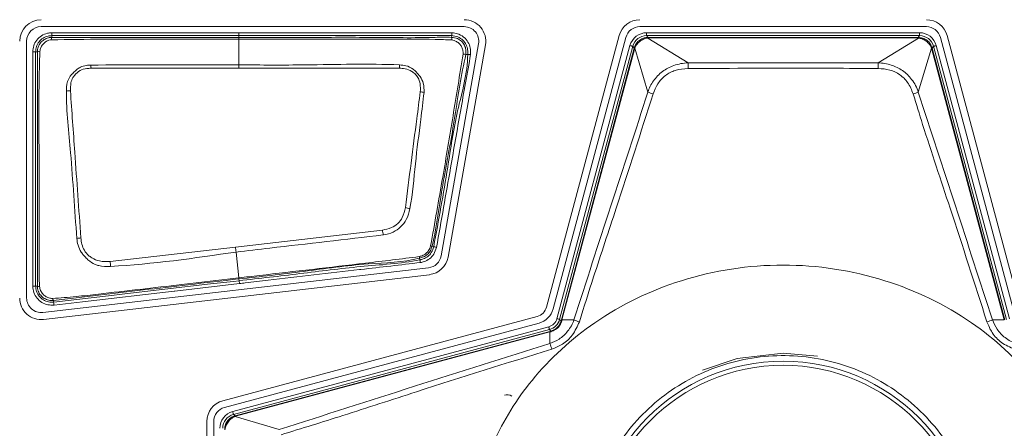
# Model space of a CAD drawing. Header units: millimetres. Extents: x 0 to 1118, y 0 to 864.
# Tile 124 of 256: x 254.51 to 263.06, y 417.59 to 421.13. Entities that reach past the tile are written whole.
import ezdxf

# ---------------------------------------------------------------- set-up
doc = ezdxf.new("R2010")
doc.units = ezdxf.units.MM

msp = doc.modelspace()

# ---------------------------------------------------------------- linework, layer by layer
at = {"color": 7, "linetype": 'Continuous', "lineweight": 15}
for p, q in [((254.6961, 421.0718), (258.3701, 421.0718)), ((259.8947, 421.0718), (262.3825, 421.0718)), ((259.7148, 420.994), (259.0837, 418.6386)), ((259.1419, 418.623), (259.773, 420.9784)), ((262.5042, 420.9784), (263.1353, 418.623)), ((263.1935, 418.6386), (262.5624, 420.994)), ((254.5701, 418.7178), (254.5701, 420.9458)), ((258.4942, 420.9239), (258.1697, 419.0836)), ((258.2291, 419.0731), (258.5536, 420.9135)), ((258.0601, 418.9803), (254.7106, 418.5927)), ((254.7175, 418.5328), (258.067, 418.9204)), ((259.0033, 418.5583), (256.2729, 417.8267)), ((256.2885, 417.7684), (259.0189, 418.5)), ((259.2108, 418.5195), (259.2134, 418.5292)), ((256.1348, 417.6467), (256.1348, 415.3649)), ((256.1951, 415.3649), (256.1951, 417.6467))]:
    msp.add_line(p, q, dxfattribs=at)
at = {"color": 9, "linetype": 'Continuous', "lineweight": 0}
for p, q in [((254.7887, 420.994), (254.7887, 421.019)), ((256.4136, 421.019), (254.7887, 421.019)), ((254.7887, 420.994), (256.4136, 420.994)), ((254.7887, 420.9788), (254.7887, 420.994)), ((256.4136, 420.994), (256.4136, 421.019)), ((256.4136, 420.9787), (256.4136, 420.994)), ((256.4136, 420.9787), (256.4136, 420.9627)), ((256.4136, 420.7402), (256.4136, 420.9627)), ((258.261, 420.994), (258.2599, 420.9788)), ((259.9536, 421.019), (262.3236, 421.019)), ((259.9536, 421.019), (259.9536, 420.994)), ((259.9536, 420.994), (259.9656, 420.9785)), ((262.3236, 420.994), (259.9536, 420.994)), ((259.9643, 420.9734), (260.3132, 420.7576)), ((259.9656, 420.9785), (259.9656, 420.9735)), ((259.9656, 420.9785), (262.3116, 420.9785)), ((262.3116, 420.9735), (259.9656, 420.9735)), ((261.964, 420.7576), (262.3129, 420.9734)), ((262.3116, 420.9785), (262.3236, 420.994)), ((262.3116, 420.9785), (262.3116, 420.9735)), ((262.3236, 421.019), (262.3236, 420.994)), ((259.174, 418.5387), (259.8088, 420.9079)), ((259.8329, 420.9014), (259.1981, 418.5322)), ((259.2134, 418.5292), (259.8448, 420.8859)), ((259.8497, 420.8846), (259.2183, 418.5279)), ((259.8448, 420.8859), (259.8329, 420.9014)), ((259.9649, 420.5039), (259.8501, 420.8858)), ((262.4271, 420.8858), (262.3123, 420.5039)), ((263.059, 418.5279), (262.4275, 420.8846)), ((262.4443, 420.9014), (262.4324, 420.8859)), ((262.4324, 420.8859), (263.0638, 418.5292)), ((263.0791, 418.5322), (262.4443, 420.9014)), ((262.4684, 420.9079), (263.1033, 418.5387)), ((254.6479, 420.8533), (254.6229, 420.8533)), ((254.6229, 420.8533), (254.6229, 418.8217)), ((254.6479, 418.8217), (254.6479, 420.8533)), ((254.6479, 420.8533), (254.6632, 420.8533)), ((258.3848, 420.8315), (258.4, 420.831)), ((255.1295, 420.7111), (256.4136, 420.7122)), ((256.4136, 420.7122), (256.4136, 420.7402)), ((260.3132, 420.7576), (261.964, 420.7576)), ((257.6599, 419.3075), (256.3834, 419.1598)), ((258.1047, 419.1637), (258.0899, 419.1677)), ((256.3834, 419.1598), (255.2958, 419.035)), ((256.4127, 418.8925), (256.3882, 419.1169)), ((257.9809, 419.065), (257.9841, 419.0499)), ((256.4136, 418.8836), (256.4136, 418.884)), ((256.4136, 418.8836), (256.4154, 418.8683)), ((254.6479, 418.8217), (254.6229, 418.8217)), ((254.6632, 418.8217), (254.6479, 418.8217)), ((254.8048, 418.6819), (254.803, 418.6971)), ((259.1981, 418.5322), (259.2108, 418.5195)), ((259.2134, 418.5292), (259.2183, 418.5279)), ((259.2183, 418.5279), (259.3214, 418.5286)), ((262.9558, 418.5286), (263.059, 418.5279)), ((256.3591, 417.7327), (259.1033, 418.468)), ((259.1097, 418.4438), (256.3655, 417.7085)), ((256.381, 417.6966), (259.1127, 418.4285)), ((259.114, 418.4237), (256.3823, 417.6917)), ((259.1224, 418.4311), (259.1097, 418.4438)), ((259.1127, 418.4285), (259.1224, 418.4311)), ((259.1134, 418.3225), (259.114, 418.4237)), ((261.1386, 418.2399), (261.4378, 418.214)), ((256.3655, 417.7085), (256.381, 417.6966)), ((256.3811, 417.6914), (256.7641, 417.5763))]:
    msp.add_line(p, q, dxfattribs=at)
at = {"color": 9, "linetype": 'Continuous', "lineweight": 0, "flags": 128}
for points in [[(256.4136, 420.994), (256.4636, 420.994), (256.6636, 420.994), (257.4636, 420.994), (257.6271, 420.994), (258.261, 420.994)], [(258.2628, 421.0189), (258.2625, 421.0141), (258.2621, 421.0095), (258.2618, 421.0052), (258.2615, 421.0014), (258.2613, 420.9983), (258.2611, 420.996), (258.261, 420.9945), (258.261, 420.994)], [(259.8088, 420.9079), (259.8134, 420.9066), (259.8179, 420.9054), (259.8221, 420.9043), (259.8257, 420.9033), (259.8287, 420.9025), (259.831, 420.9019), (259.8324, 420.9015), (259.8329, 420.9014)], [(262.4275, 420.8846), (262.4286, 420.8849), (262.4295, 420.8851), (262.4304, 420.8853), (262.431, 420.8855), (262.4316, 420.8857), (262.432, 420.8858), (262.4323, 420.8858), (262.4324, 420.8859)], [(262.4684, 420.9079), (262.4638, 420.9066), (262.4593, 420.9054), (262.4551, 420.9043), (262.4515, 420.9033), (262.4485, 420.9025), (262.4462, 420.9019), (262.4448, 420.9015), (262.4443, 420.9014)], [(258.425, 420.8302), (258.4202, 420.8304), (258.4155, 420.8305), (258.4113, 420.8307), (258.4075, 420.8308), (258.4044, 420.8309), (258.4021, 420.831), (258.4006, 420.831), (258.4, 420.831)], [(256.4136, 420.7122), (256.5136, 420.7122), (256.9136, 420.7122), (257.3136, 420.7122), (257.8075, 420.7122)], [(258.1289, 419.1572), (258.1242, 419.1585), (258.1197, 419.1597), (258.1156, 419.1608), (258.112, 419.1617), (258.109, 419.1626), (258.1067, 419.1632), (258.1053, 419.1635), (258.1047, 419.1637)], [(257.9893, 419.0255), (257.9883, 419.0302), (257.9874, 419.0347), (257.9865, 419.0389), (257.9857, 419.0426), (257.985, 419.0457), (257.9845, 419.0479), (257.9842, 419.0494), (257.9841, 419.0499)], [(256.4154, 418.8683), (256.3657, 418.8625), (256.1671, 418.8396), (255.3724, 418.7476), (255.3299, 418.7427), (254.8048, 418.6819)], [(254.8077, 418.6571), (254.8573, 418.6628), (255.056, 418.6858), (255.8507, 418.7778), (255.8578, 418.7786), (256.4183, 418.8435)], [(256.4183, 418.8435), (256.4177, 418.8483), (256.4172, 418.8529), (256.4167, 418.8571), (256.4163, 418.8609), (256.4159, 418.864), (256.4156, 418.8663), (256.4155, 418.8677), (256.4154, 418.8683)], [(259.174, 418.5387), (259.1786, 418.5374), (259.1831, 418.5362), (259.1872, 418.5351), (259.1909, 418.5341), (259.1939, 418.5333), (259.1961, 418.5327), (259.1976, 418.5323), (259.1981, 418.5322)], [(259.1033, 418.468), (259.1045, 418.4633), (259.1057, 418.4588), (259.1068, 418.4547), (259.1078, 418.451), (259.1086, 418.448), (259.1092, 418.4458), (259.1096, 418.4444), (259.1097, 418.4438)], [(260.4373, 418.092), (260.7381, 418.1931), (261.1386, 418.2399)], [(256.3591, 417.7327), (256.3603, 417.728), (256.3615, 417.7235), (256.3626, 417.7194), (256.3636, 417.7157), (256.3644, 417.7127), (256.365, 417.7105), (256.3654, 417.709), (256.3655, 417.7085)]]:
    msp.add_lwpolyline(points, dxfattribs=at)
at = {"color": 9, "linetype": 'Continuous', "lineweight": 0}
for radius in [1.6663, 1.6307]:
    msp.add_circle((261.1386, 416.5033), radius, dxfattribs=at)
at = {"color": 7, "linetype": 'Continuous', "lineweight": 15}
for centre, radius, start, end in [((254.6961, 420.9458), 0.1863, 90, 180), ((258.3701, 420.9458), 0.1863, 350, 90), ((259.8947, 420.9458), 0.1863, 90, 165), ((262.3825, 420.9458), 0.1863, 15, 90), ((254.6961, 420.9458), 0.126, 90, 180), ((258.3701, 420.9458), 0.126, 350, 90), ((259.8947, 420.9458), 0.126, 90, 165), ((262.3825, 420.9458), 0.126, 15, 90), ((258.0456, 419.1055), 0.126, 276.60177, 350), ((258.0456, 419.1055), 0.1863, 276.60177, 350), ((254.6961, 418.7178), 0.1863, 180, 276.60177), ((254.6961, 418.7178), 0.126, 180, 276.60177), ((258.9738, 418.6681), 0.1137, 285, 345), ((258.9738, 418.6681), 0.174, 285, 345), ((256.3211, 417.6467), 0.1863, 105, 180), ((258.7429, 417.8029), 0.075, 58.5, 108.5), ((256.3211, 417.6467), 0.126, 105, 180)]:
    msp.add_arc(centre, radius, start, end, dxfattribs=at)
at = {"color": 9, "linetype": 'Continuous', "lineweight": 0}
for centre, radius, start, end in [((254.8207, 420.9606), 0.0368, 150.36671, 183.78489), ((258.1898, 420.9647), 0.0715, 353.32369, 11.36427), ((259.9492, 420.9735), 0.0151, 359.9231, 19.43649), ((262.3278, 420.9735), 0.0148, 160.38841, 180.252), ((260.062, 421.6866), 0.8297, 254.82418, 255.17309), ((259.8539, 420.9002), 0.0149, 235.44509, 255.18098), ((262.4233, 420.9003), 0.015, 284.8486, 304.49051), ((254.6822, 420.8204), 0.038, 86.04422, 119.97757), ((258.3596, 420.6997), 0.1342, 79.19357, 89.71849), ((249.0533, 420.4208), 6.0831, 2.73498, 2.99809), ((265.0717, 420.4208), 7.27, 177.48221, 177.70308), ((257.6858, 420.7031), 2.628, 0.13549, 1.18931), ((264.5803, 420.703), 2.6168, 178.80402, 179.86234), ((254.9501, 420.1693), 0.3455, 89.9652, 95.75772), ((257.9486, 420.1381), 0.3701, 78.8308, 83.87872), ((260.1105, 420.8388), 0.3652, 246.51553, 253.93093), ((262.1667, 420.8391), 0.3654, 286.07004, 293.48045), ((257.7539, 418.9353), 0.5764, 75.52058, 79.53685), ((252.9131, 418.617), 4.7967, 7.75817, 8.276), ((255.1241, 418.4256), 0.818, 95.81662, 98.30051), ((258.0961, 419.2334), 0.066, 253.86091, 264.5667), ((250.0622, 418.4232), 6.364, 6.25722, 6.64644), ((238.4885, 418.0932), 16.8336, 3.06051, 3.20698), ((257.9098, 419.0609), 0.0712, 3.25717, 13.06813), ((254.6794, 418.8536), 0.0358, 243.11734, 273.28037), ((254.8166, 418.7148), 0.0223, 184.14714, 232.44057), ((246.9413, 417.7591), 7.9174, 6.51201, 6.6929), ((259.2148, 418.514), 0.00679, 77.75229, 126.55442), ((259.4649, 418.8487), 0.3508, 245.85638, 254.14438), ((262.8124, 418.8485), 0.3506, 285.85311, 294.14613), ((260.3102, 418.7468), 1.2391, 194.88126, 195.1149), ((259.1279, 418.4271), 0.00681, 143.46851, 192.17172), ((258.6807, 418.1486), 0.4664, 15.60464, 21.89431), ((256.3667, 417.6876), 0.0149, 14.84943, 34.6295), ((254.593, 417.2149), 1.8518, 14.91992, 15.07625)]:
    msp.add_arc(centre, radius, start, end, dxfattribs=at)
for centre, major_axis, ratio, start_param, end_param in [((259.9537, 420.869), (-0.0913, 0.119), 0.999758, 5.628804, 6.937567), ((259.9537, 420.869), (-0.0761, 0.0992), 0.999661, 5.628804, 6.937567), ((259.9677, 420.8507), (-0.0418, 0.1212), 0.972579, 5.959695, 5.976911), ((259.9677, 420.8957), (-0.0258, 0.0738), 0.954922, 5.961416, 5.978632), ((262.3095, 420.8507), (0.0418, 0.1212), 0.972579, 0.306274, 0.32349), ((262.3095, 420.8957), (0.0258, 0.0738), 0.954922, 0.304553, 0.321769), ((262.3235, 420.869), (0.0913, 0.119), 0.999758, 5.628804, 6.937567), ((262.3235, 420.869), (0.0761, 0.0992), 0.999661, 5.628804, 6.937567), ((259.9677, 420.8507), (0.1062, -0.0717), 0.972579, 3.447867, 3.465083), ((259.9243, 420.8623), (0.0646, -0.044), 0.954922, 3.446146, 3.463362), ((262.3529, 420.8623), (0.0646, 0.044), 0.954922, 5.961416, 5.978632), ((262.3095, 420.8507), (0.1062, 0.0717), 0.972579, 5.959695, 5.976911), ((259.0774, 418.5646), (0.0707, -0.0707), 0.999797, 5.759674, 6.806696), ((259.0774, 418.5646), (0.0884, -0.0884), 0.999878, 5.759674, 6.806696), ((256.3979, 417.5878), (-0.119, 0.0913), 0.999758, 5.628804, 6.937567), ((256.3979, 417.5878), (0.0992, -0.0761), 0.999661, 2.487211, 3.795974), ((256.4162, 417.5737), (-0.0717, 0.1062), 0.972579, 5.959695, 5.97703), ((256.4046, 417.6171), (-0.044, 0.0646), 0.954922, 5.961416, 5.978751)]:
    msp.add_ellipse(centre, major_axis=major_axis, ratio=ratio, start_param=start_param, end_param=end_param, dxfattribs=at)
for points, knots in [([(254.7887, 421.019), (254.7758, 421.0181), (254.7444, 421.016), (254.6975, 420.9953), (254.6558, 420.9574), (254.6281, 420.908), (254.6246, 420.8713), (254.6229, 420.8533)], [0, 0, 0, 0, 0.14854, 0.362994, 0.577591, 0.792488, 1, 1, 1, 1]), ([(254.6479, 420.8533), (254.6493, 420.8686), (254.6523, 420.8998), (254.6759, 420.9417), (254.7112, 420.9739), (254.7511, 420.9914), (254.7778, 420.9933), (254.7887, 420.994)], [0, 0, 0, 0, 0.207525, 0.42241, 0.636966, 0.851378, 1, 1, 1, 1]), ([(254.784, 420.9581), (254.9348, 420.9601), (255.2339, 420.9639), (255.6815, 420.9624), (256.0739, 420.9628), (256.3179, 420.9627), (256.4136, 420.9627)], [0, 0, 0, 0, 0.277616, 0.550729, 0.823865, 1, 1, 1, 1]), ([(256.4136, 420.9787), (256.2251, 420.9787), (255.981, 420.9787), (255.5886, 420.9787), (255.2355, 420.9787), (254.9379, 420.9787), (254.7887, 420.9788)], [0, 0, 0, 0, 0.348077, 0.450575, 0.724494, 1, 1, 1, 1]), ([(258.2628, 421.0189), (258.0509, 421.019), (257.6271, 421.019), (257.0107, 421.019), (256.6062, 421.019), (256.4136, 421.019)], [0, 0, 0, 0, 0.3438, 0.6876, 1, 1, 1, 1]), ([(258.2599, 420.9788), (258.2599, 420.9788), (258.212, 420.9823), (257.9794, 420.973), (257.5625, 420.9809), (256.995, 420.9781), (256.6119, 420.9785), (256.4136, 420.9787)], [0, 0, 0, 0, 0.0000081, 0.0779217, 0.3775587, 0.6777596, 1, 1, 1, 1]), ([(256.4136, 420.9627), (256.4469, 420.9627), (256.6136, 420.9627), (257.0469, 420.963), (257.5812, 420.961), (258.0304, 420.9651), (258.2127, 420.9582), (258.2608, 420.9564)], [0, 0, 0, 0, 0.0541328, 0.2706679, 0.7037402, 0.9219225, 1, 1, 1, 1]), ([(258.3848, 420.8315), (258.3848, 420.8315), (258.3848, 420.8448), (258.385, 420.8715), (258.3741, 420.9121), (258.3476, 420.946), (258.3093, 420.9729), (258.2766, 420.9776), (258.2599, 420.9788), (258.2599, 420.9788)], [0, 0, 0, 0, 0.000069, 0.181861, 0.367441, 0.566111, 0.762292, 0.999929, 1, 1, 1, 1]), ([(258.261, 420.994), (258.261, 420.994), (258.2791, 420.9926), (258.3157, 420.9872), (258.3591, 420.9568), (258.3888, 420.917), (258.4002, 420.8731), (258.4001, 420.8444), (258.4, 420.831)], [0, 0, 0, 0, 0.000062, 0.226261, 0.448607, 0.641895, 0.834219, 1, 1, 1, 1]), ([(258.425, 420.8302), (258.425, 420.8448), (258.4251, 420.8776), (258.4117, 420.9281), (258.3768, 420.9752), (258.3299, 421.0077), (258.2883, 421.0169), (258.2675, 421.0186), (258.2628, 421.0189)], [0, 0, 0, 0, 0.156992, 0.351979, 0.549314, 0.775673, 0.949597, 1, 1, 1, 1]), ([(259.8454, 420.8879), (259.8507, 420.9012), (259.8612, 420.9276), (259.8922, 420.9572), (259.9276, 420.9751), (259.9524, 420.9774), (259.9634, 420.9785)], [0, 0, 0, 0, 0.267347, 0.531007, 0.792246, 1, 1, 1, 1]), ([(259.9643, 420.9734), (259.9643, 420.9734), (259.9539, 420.9723), (259.9317, 420.9667), (259.898, 420.9491), (259.8692, 420.9207), (259.8536, 420.8987), (259.8501, 420.8858), (259.8501, 420.8858)], [0, 0, 0, 0, 0.000099, 0.204961, 0.46856, 0.735067, 0.999907, 1, 1, 1, 1]), ([(262.4271, 420.8858), (262.4271, 420.8858), (262.4239, 420.8977), (262.4093, 420.9188), (262.3819, 420.9472), (262.3477, 420.966), (262.3243, 420.9722), (262.3129, 420.9734), (262.3129, 420.9734)], [0, 0, 0, 0, 0.000093, 0.244076, 0.508663, 0.774295, 0.999901, 1, 1, 1, 1]), ([(262.3138, 420.9785), (262.3259, 420.9772), (262.3519, 420.9746), (262.3878, 420.9552), (262.4172, 420.9255), (262.427, 420.9002), (262.4318, 420.8879)], [0, 0, 0, 0, 0.228395, 0.491451, 0.753341, 1, 1, 1, 1]), ([(254.6848, 420.8583), (254.6869, 420.8687), (254.6912, 420.8899), (254.7087, 420.918), (254.733, 420.9403), (254.7592, 420.9543), (254.777, 420.9571), (254.784, 420.9581)], [0, 0, 0, 0, 0.2092121, 0.4249125, 0.6432963, 0.8610142, 1, 1, 1, 1]), ([(258.2608, 420.9564), (258.2753, 420.9529), (258.3, 420.947), (258.3289, 420.9248), (258.3483, 420.8999), (258.3585, 420.8682), (258.3597, 420.846), (258.3603, 420.8339)], [0, 0, 0, 0, 0.254502, 0.43418, 0.616238, 0.792354, 1, 1, 1, 1]), ([(258.3603, 420.8339), (258.3455, 420.7445), (258.3159, 420.5656), (258.2579, 420.2091), (258.1804, 419.7436), (258.1132, 419.3683), (258.0778, 419.17)], [0, 0, 0, 0, 0.161169, 0.322293, 0.641919, 1, 1, 1, 1]), ([(258.0899, 419.1677), (258.0899, 419.1677), (258.1255, 419.3068), (258.1489, 419.5077), (258.2162, 419.8828), (258.2938, 420.2952), (258.341, 420.6548), (258.3848, 420.8315), (258.3848, 420.8315)], [0, 0, 0, 0, 0.000009, 0.254881, 0.357627, 0.676791, 0.999991, 1, 1, 1, 1]), ([(258.4, 420.831), (258.4, 420.831), (258.4, 420.6651), (258.2986, 420.3429), (258.2198, 419.7853), (258.1472, 419.3931), (258.1047, 419.1637)], [0, 0, 0, 0, 0.0000088, 0.2939522, 0.5868623, 1, 1, 1, 1]), ([(258.1289, 419.1572), (258.1697, 419.3875), (258.2393, 419.7807), (258.3368, 420.3386), (258.3955, 420.6658), (258.425, 420.8302)], [0, 0, 0, 0, 0.413035, 0.70499, 1, 1, 1, 1]), ([(255.1281, 420.739), (255.1279, 420.739), (255.1146, 420.7383), (255.0837, 420.7359), (255.0472, 420.7267), (255.0062, 420.7022), (254.9778, 420.674), (254.9429, 420.6371), (254.9291, 420.6099), (254.9169, 420.5665), (254.9161, 420.5383), (254.9154, 420.513)], [0, 0, 0, 0, 0.001908, 0.114338, 0.267549, 0.319964, 0.527056, 0.610725, 0.758058, 0.782667, 1, 1, 1, 1]), ([(254.9503, 420.5147), (254.9504, 420.5377), (254.9507, 420.5771), (254.9663, 420.6231), (254.9932, 420.6601), (255.0309, 420.6944), (255.0844, 420.7087), (255.117, 420.7104), (255.1295, 420.7111)], [0, 0, 0, 0, 0.226459, 0.389111, 0.469737, 0.677984, 0.876925, 1, 1, 1, 1]), ([(256.4136, 420.7402), (256.328, 420.7403), (255.8994, 420.7406), (255.4709, 420.7397), (255.1281, 420.739)], [0, 0, 0, 0, 0.199885, 1, 1, 1, 1]), ([(257.8087, 420.7402), (257.8085, 420.7402), (257.5358, 420.752), (257.0705, 420.7368), (256.6057, 420.7392), (256.4136, 420.7402)], [0, 0, 0, 0, 0.0003929, 0.5869045, 1, 1, 1, 1]), ([(257.8075, 420.7122), (257.8236, 420.7111), (257.8609, 420.7088), (257.9057, 420.6896), (257.9443, 420.663), (257.9723, 420.6276), (257.9908, 420.5721), (257.9891, 420.5297), (257.9881, 420.5062)], [0, 0, 0, 0, 0.152633, 0.353538, 0.453265, 0.597221, 0.77621, 1, 1, 1, 1]), ([(258.0203, 420.5013), (258.0205, 420.5282), (258.0208, 420.5769), (257.9897, 420.6367), (257.9575, 420.676), (257.9179, 420.711), (257.8684, 420.7354), (257.8266, 420.7388), (257.8087, 420.7402)], [0, 0, 0, 0, 0.223004, 0.40339, 0.550618, 0.649792, 0.850123, 1, 1, 1, 1]), ([(259.9649, 420.5039), (259.9649, 420.5039), (259.9742, 420.5391), (260.0102, 420.6044), (260.0861, 420.687), (260.1914, 420.7425), (260.2709, 420.7561), (260.3132, 420.7576), (260.3132, 420.7576)], [0, 0, 0, 0, 0.000032, 0.237572, 0.481212, 0.723864, 0.999968, 1, 1, 1, 1]), ([(260.3137, 420.7093), (260.2759, 420.7063), (260.2054, 420.7006), (260.1126, 420.6514), (260.0444, 420.5789), (260.021, 420.5182), (260.0094, 420.4879)], [0, 0, 0, 0, 0.278935, 0.519552, 0.760958, 1, 1, 1, 1]), ([(261.9635, 420.7093), (261.9301, 420.7094), (261.7635, 420.7101), (261.2136, 420.7118), (260.697, 420.7103), (260.3137, 420.7093)], [0, 0, 0, 0, 0.0606153, 0.3030758, 1, 1, 1, 1]), ([(262.2678, 420.4879), (262.254, 420.5226), (262.2284, 420.5872), (262.154, 420.6589), (262.0639, 420.702), (261.9977, 420.7068), (261.9635, 420.7093)], [0, 0, 0, 0, 0.274542, 0.511281, 0.747593, 1, 1, 1, 1]), ([(261.964, 420.7576), (261.964, 420.7576), (262.0022, 420.7563), (262.0768, 420.7445), (262.179, 420.6954), (262.2615, 420.6136), (262.3016, 420.5444), (262.3123, 420.5039), (262.3123, 420.5039)], [0, 0, 0, 0, 0.000032, 0.249573, 0.487561, 0.726747, 0.999968, 1, 1, 1, 1]), ([(254.9154, 420.513), (254.9154, 420.5127), (254.9144, 420.3341), (254.9523, 420.0331), (254.978, 419.6071), (254.9966, 419.3592), (255.006, 419.2351)], [0, 0, 0, 0, 0.00076, 0.418996, 0.709074, 1, 1, 1, 1]), ([(255.0412, 419.2394), (255.0323, 419.3633), (255.0146, 419.611), (254.984, 420.0363), (254.9628, 420.3372), (254.9503, 420.5147)], [0, 0, 0, 0, 0.2908185, 0.5815372, 1, 1, 1, 1]), ([(257.9881, 420.5062), (257.978, 420.4285), (257.9512, 420.223), (257.9082, 419.8883), (257.8751, 419.631), (257.8585, 419.5021)], [0, 0, 0, 0, 0.232386, 0.615425, 1, 1, 1, 1]), ([(257.898, 419.4934), (257.8981, 419.4939), (257.9219, 419.6224), (257.9422, 419.8824), (257.9868, 420.2172), (258.0111, 420.4233), (258.0203, 420.5013)], [0, 0, 0, 0, 0.001469, 0.3858054, 0.7677027, 1, 1, 1, 1]), ([(259.3214, 418.5286), (259.4283, 418.858), (259.6422, 419.5168), (259.8574, 420.1749), (259.9649, 420.5039)], [0, 0, 0, 0, 0.499979, 1, 1, 1, 1]), ([(260.0094, 420.4879), (259.9034, 420.1574), (259.7333, 419.6271), (259.5142, 418.9713), (259.41, 418.6411), (259.3691, 418.5112)], [0, 0, 0, 0, 0.501063, 0.803813, 1, 1, 1, 1]), ([(262.9081, 418.5112), (262.8023, 418.8405), (262.6183, 419.413), (262.3978, 420.0676), (262.295, 420.4), (262.2678, 420.4879)], [0, 0, 0, 0, 0.4988896, 0.8674461, 1, 1, 1, 1]), ([(262.3123, 420.5039), (262.4198, 420.1749), (262.635, 419.5168), (262.8489, 418.8579), (262.9558, 418.5286)], [0, 0, 0, 0, 0.500028, 1, 1, 1, 1]), ([(257.8585, 419.5021), (257.8518, 419.4727), (257.84, 419.4216), (257.7954, 419.3602), (257.7337, 419.3227), (257.686, 419.3129), (257.6599, 419.3075)], [0, 0, 0, 0, 0.298082, 0.51799, 0.735793, 1, 1, 1, 1]), ([(257.6659, 419.2646), (257.6661, 419.2646), (257.6961, 419.269), (257.7518, 419.284), (257.8197, 419.333), (257.8757, 419.401), (257.89, 419.4602), (257.898, 419.4934)], [0, 0, 0, 0, 0.0017, 0.259965, 0.483259, 0.711212, 1, 1, 1, 1]), ([(256.3882, 419.1169), (256.4863, 419.1282), (256.9122, 419.1774), (257.3381, 419.2267), (257.6659, 419.2646)], [0, 0, 0, 0, 0.230284, 1, 1, 1, 1]), ([(255.006, 419.2351), (255.006, 419.2349), (255.0082, 419.2147), (255.0141, 419.1724), (255.0372, 419.1235), (255.0644, 419.0891), (255.0887, 419.0624), (255.125, 419.0297), (255.1631, 419.0083), (255.2237, 418.9906), (255.2634, 418.9914), (255.2981, 418.992)], [0, 0, 0, 0, 0.001258, 0.143958, 0.299696, 0.377138, 0.455191, 0.553861, 0.722719, 0.757764, 1, 1, 1, 1]), ([(255.2958, 419.035), (255.2647, 419.0339), (255.2091, 419.032), (255.1458, 419.059), (255.1085, 419.0856), (255.0871, 419.1079), (255.066, 419.1393), (255.0475, 419.1833), (255.0433, 419.2208), (255.0412, 419.2394)], [0, 0, 0, 0, 0.248658, 0.445662, 0.542882, 0.619011, 0.695164, 0.84845, 1, 1, 1, 1]), ([(258.0778, 419.17), (258.0728, 419.1557), (258.0644, 419.1318), (258.0403, 419.1052), (258.013, 419.0863), (257.991, 419.0803), (257.9792, 419.077)], [0, 0, 0, 0, 0.312995, 0.525768, 0.743333, 1, 1, 1, 1]), ([(257.9809, 419.065), (257.9809, 419.065), (257.9932, 419.0676), (258.0178, 419.0734), (258.0502, 419.0936), (258.077, 419.1252), (258.0859, 419.1524), (258.0899, 419.1677), (258.0899, 419.1677)], [0, 0, 0, 0, 0.000095, 0.235622, 0.472388, 0.70388, 0.999907, 1, 1, 1, 1]), ([(255.2981, 418.992), (255.2985, 418.992), (255.6638, 419.0111), (256.0262, 419.064), (256.3882, 419.1169)], [0, 0, 0, 0, 0.001069, 1, 1, 1, 1]), ([(258.1047, 419.1637), (258.1047, 419.1637), (258.1, 419.1455), (258.0885, 419.1129), (258.0547, 419.0765), (258.0186, 419.0577), (257.9941, 419.0522), (257.9841, 419.0499)], [0, 0, 0, 0, 0.000085, 0.32026, 0.573916, 0.826498, 1, 1, 1, 1]), ([(257.9893, 419.0255), (258.0002, 419.028), (258.0284, 419.0344), (258.0703, 419.0565), (258.1103, 419.0989), (258.1223, 419.1366), (258.1289, 419.1572)], [0, 0, 0, 0, 0.16409, 0.42471, 0.685166, 1, 1, 1, 1]), ([(257.9792, 419.077), (257.8236, 419.0578), (257.5146, 419.0195), (257.0517, 418.9667), (256.6854, 418.9241), (256.4727, 418.8994), (256.4136, 418.8926)], [0, 0, 0, 0, 0.298329, 0.592533, 0.886703, 1, 1, 1, 1]), ([(256.4136, 418.8836), (256.6007, 418.904), (256.9748, 418.9447), (257.4938, 419.0228), (257.8367, 419.0244), (257.9809, 419.065), (257.9809, 419.065)], [0, 0, 0, 0, 0.357597, 0.715194, 0.999993, 1, 1, 1, 1]), ([(257.9841, 419.0499), (257.9841, 419.0499), (257.815, 419.0156), (257.4645, 418.9967), (256.9429, 418.9276), (256.5913, 418.8881), (256.4154, 418.8683)], [0, 0, 0, 0, 0.0000096, 0.3277836, 0.6638828, 1, 1, 1, 1]), ([(256.4183, 418.8435), (256.4348, 418.8454), (256.5176, 418.855), (256.8653, 418.8952), (257.2003, 418.9336), (257.6411, 418.9852), (257.8172, 419.0056), (257.9893, 419.0255)], [0, 0, 0, 0, 0.0316151, 0.1580728, 0.6639063, 0.6712296, 1, 1, 1, 1]), ([(263.8636, 416.5033), (263.8548, 416.6545), (263.8356, 416.9849), (263.6607, 417.5045), (263.3211, 418.0504), (262.7687, 418.5531), (262.0165, 418.9156), (261.1386, 419.0487), (260.2607, 418.9156), (259.5083, 418.5531), (258.9567, 418.0504), (258.6149, 417.5045), (258.4464, 416.9849), (258.3986, 416.5033), (258.4464, 416.0217), (258.6149, 415.5021), (258.9567, 414.9562), (259.5083, 414.4535), (260.2607, 414.091), (261.1386, 413.958), (262.0165, 414.091), (262.7687, 414.4535), (263.3211, 414.9562), (263.6607, 415.5021), (263.8356, 416.0217), (263.8548, 416.3521), (263.8636, 416.5033)], [0, 0, 0, 0, 0.027672, 0.060454, 0.099202, 0.144378, 0.19539, 0.25, 0.30461, 0.355622, 0.400798, 0.439546, 0.472328, 0.5, 0.527672, 0.560454, 0.599202, 0.644378, 0.69539, 0.75, 0.80461, 0.855622, 0.900798, 0.939546, 0.972328, 1, 1, 1, 1]), ([(256.4127, 418.8925), (256.3796, 418.8886), (256.214, 418.8694), (255.8076, 418.8222), (255.3696, 418.7717), (254.9959, 418.7293), (254.8626, 418.7186), (254.7944, 418.7132)], [0, 0, 0, 0, 0.061412, 0.307056, 0.753701, 0.873799, 1, 1, 1, 1]), ([(254.803, 418.6971), (254.803, 418.6971), (254.8663, 418.7051), (255.0007, 418.7197), (255.3879, 418.7654), (255.8607, 418.8196), (256.2667, 418.8666), (256.4136, 418.8836)], [0, 0, 0, 0, 0.000008, 0.122721, 0.243421, 0.726229, 1, 1, 1, 1]), ([(256.4136, 418.8926), (256.4134, 418.8925), (256.4131, 418.8925), (256.4128, 418.8925), (256.4127, 418.8925)], [0, 0, 0, 0, 0.500007, 1, 1, 1, 1]), ([(256.4136, 418.8926), (256.4136, 418.8901), (256.4136, 418.8859), (256.4136, 418.8845), (256.4136, 418.884)], [0, 0, 0, 0, 0.6045558, 1, 1, 1, 1]), ([(256.4136, 418.8836), (256.4136, 418.8836), (256.4136, 418.8836), (256.4136, 418.8836), (256.4136, 418.8836)], [0, 0, 0, 0, 0.500452, 1, 1, 1, 1]), ([(254.6229, 418.8217), (254.6248, 418.8024), (254.6287, 418.7646), (254.6581, 418.7148), (254.7005, 418.6778), (254.7528, 418.6559), (254.7896, 418.6567), (254.8077, 418.6571)], [0, 0, 0, 0, 0.20641, 0.406182, 0.606087, 0.806515, 1, 1, 1, 1]), ([(254.8048, 418.6819), (254.8048, 418.6819), (254.7897, 418.68), (254.758, 418.6817), (254.7138, 418.6993), (254.6778, 418.731), (254.6528, 418.7732), (254.6495, 418.8053), (254.6479, 418.8217)], [0, 0, 0, 0, 0.000064, 0.193542, 0.393931, 0.593788, 0.79354, 1, 1, 1, 1]), ([(254.6632, 418.8217), (254.6632, 418.8217), (254.6632, 418.8065), (254.6685, 418.7774), (254.6905, 418.7399), (254.7224, 418.7124), (254.7615, 418.6969), (254.7894, 418.6955), (254.803, 418.6971), (254.803, 418.6971)], [0, 0, 0, 0, 0.000071, 0.215697, 0.411491, 0.608663, 0.804794, 0.999929, 1, 1, 1, 1]), ([(254.7944, 418.7132), (254.7837, 418.7144), (254.7622, 418.7168), (254.7327, 418.7317), (254.7082, 418.7534), (254.6893, 418.7827), (254.6842, 418.8056), (254.6814, 418.8179)], [0, 0, 0, 0, 0.1918486, 0.387346, 0.5804328, 0.77614, 1, 1, 1, 1]), ([(259.1134, 418.3225), (259.1134, 418.3225), (259.1396, 418.3334), (259.2006, 418.3589), (259.273, 418.4297), (259.3122, 418.4934), (259.3214, 418.5285), (259.3214, 418.5286)], [0, 0, 0, 0, 0.000042, 0.29463, 0.628268, 0.99995, 1, 1, 1, 1]), ([(259.2163, 418.5207), (259.2154, 418.5177), (259.2107, 418.5013), (259.1953, 418.4725), (259.163, 418.4409), (259.135, 418.4307), (259.1212, 418.4256)], [0, 0, 0, 0, 0.06635, 0.367276, 0.68703, 1, 1, 1, 1]), ([(259.1224, 418.4311), (259.1353, 418.4359), (259.1611, 418.4454), (259.1913, 418.4748), (259.2055, 418.5014), (259.21, 418.5167), (259.2108, 418.5195)], [0, 0, 0, 0, 0.315833, 0.630493, 0.93181, 1, 1, 1, 1]), ([(259.3691, 418.5112), (259.3514, 418.4714), (259.3181, 418.3962), (259.2296, 418.3146), (259.1618, 418.287), (259.1298, 418.274)], [0, 0, 0, 0, 0.371945, 0.704131, 1, 1, 1, 1]), ([(259.2183, 418.5279), (259.2183, 418.5279), (259.2176, 418.5255), (259.2169, 418.5231), (259.2163, 418.5207)], [0, 0, 0, 0, 0.001971, 1, 1, 1, 1]), ([(263.1474, 418.274), (263.1081, 418.291), (263.0326, 418.3234), (262.9501, 418.411), (262.9216, 418.4792), (262.9081, 418.5112)], [0, 0, 0, 0, 0.36574, 0.701784, 1, 1, 1, 1]), ([(262.9558, 418.5286), (262.9558, 418.5285), (262.9694, 418.5026), (262.9924, 418.441), (263.0653, 418.3686), (263.1296, 418.3332), (263.1638, 418.3225), (263.1638, 418.3225)], [0, 0, 0, 0, 0.000054, 0.297673, 0.635275, 0.999947, 1, 1, 1, 1]), ([(259.1212, 418.4256), (259.1188, 418.4251), (259.1163, 418.4245), (259.114, 418.4237), (259.114, 418.4237)], [0, 0, 0, 0, 0.9984092, 1, 1, 1, 1]), ([(256.7641, 417.5763), (257.155, 417.702), (257.9366, 417.9535), (258.7211, 418.1995), (259.1134, 418.3225)], [0, 0, 0, 0, 0.500077, 1, 1, 1, 1]), ([(259.1298, 418.274), (258.7377, 418.1525), (258.1308, 417.9643), (257.3525, 417.7079), (256.9586, 417.5868), (256.7797, 417.5318)], [0, 0, 0, 0, 0.499028, 0.772399, 1, 1, 1, 1]), ([(256.2884, 417.578), (256.2901, 417.5922), (256.2934, 417.6204), (256.3157, 417.6571), (256.3452, 417.6834), (256.3686, 417.6922), (256.379, 417.696)], [0, 0, 0, 0, 0.267207, 0.530928, 0.792191, 1, 1, 1, 1]), ([(256.3811, 417.6914), (256.3811, 417.6914), (256.3721, 417.6871), (256.3509, 417.6768), (256.3235, 417.6506), (256.3029, 417.616), (256.2935, 417.5902), (256.2935, 417.5772), (256.2935, 417.5772)], [0, 0, 0, 0, 0.000085, 0.205011, 0.468654, 0.735204, 0.9999, 1, 1, 1, 1])]:
    msp.add_open_spline(points, degree=3, knots=knots, dxfattribs=at)
at = {"color": 7, "linetype": 'Continuous', "lineweight": 15}
for points, knots in [([(254.7886, 420.9788), (254.7886, 420.9788), (254.7789, 420.9788), (254.7551, 420.976), (254.7197, 420.961), (254.6883, 420.9324), (254.6672, 420.895), (254.6645, 420.8672), (254.6632, 420.8533)], [0, 0, 0, 0, 0.000076, 0.148619, 0.362287, 0.576346, 0.788356, 1, 1, 1, 1]), ([(254.7887, 420.9788), (254.7887, 420.9788), (254.7886, 420.9788), (254.7886, 420.9788), (254.7886, 420.9788)], [0, 0, 0, 0, 0.85176, 1, 1, 1, 1]), ([(254.6632, 420.8533), (254.6632, 420.7954), (254.6632, 420.5072), (254.6633, 420.1039), (254.6633, 419.6216), (254.6632, 419.3011), (254.6633, 419.0614), (254.6632, 418.9244), (254.6632, 418.8559), (254.6632, 418.8217), (254.6632, 418.8217)], [0, 0, 0, 0, 0.085615, 0.425541, 0.595492, 0.797744, 0.89887, 0.949435, 0.999993, 1, 1, 1, 1]), ([(254.6814, 418.8179), (254.6805, 418.8533), (254.6786, 418.9229), (254.6784, 419.0611), (254.6775, 419.3009), (254.6774, 419.6216), (254.6783, 420.1041), (254.6743, 420.5092), (254.683, 420.7989), (254.6848, 420.8583)], [0, 0, 0, 0, 0.052067, 0.10243, 0.203216, 0.404615, 0.573842, 0.912598, 1, 1, 1, 1]), ([(262.8535, 416.5033), (262.8345, 416.6961), (262.7966, 417.0816), (262.5011, 417.5948), (262.0659, 417.9849), (261.5224, 418.2081), (260.9366, 418.2391), (260.3733, 418.0743), (259.8963, 417.7325), (259.5594, 417.252), (259.4006, 416.6871), (259.4377, 416.1016), (259.6665, 415.5614), (260.0612, 415.1274), (260.5774, 414.8484), (261.1569, 414.7559), (261.7342, 414.8605), (262.2451, 415.1503), (262.6284, 415.5925), (262.8263, 416.0703), (262.8459, 416.3829), (262.8535, 416.5033)], [0, 0, 0, 0, 0.053675, 0.10735, 0.161032, 0.214724, 0.268418, 0.322111, 0.375804, 0.429498, 0.483184, 0.536859, 0.590531, 0.644209, 0.697899, 0.751593, 0.805286, 0.858979, 0.912673, 0.966362, 1, 1, 1, 1])]:
    msp.add_open_spline(points, degree=3, knots=knots, dxfattribs=at)

doc.saveas('drawing.dxf')
